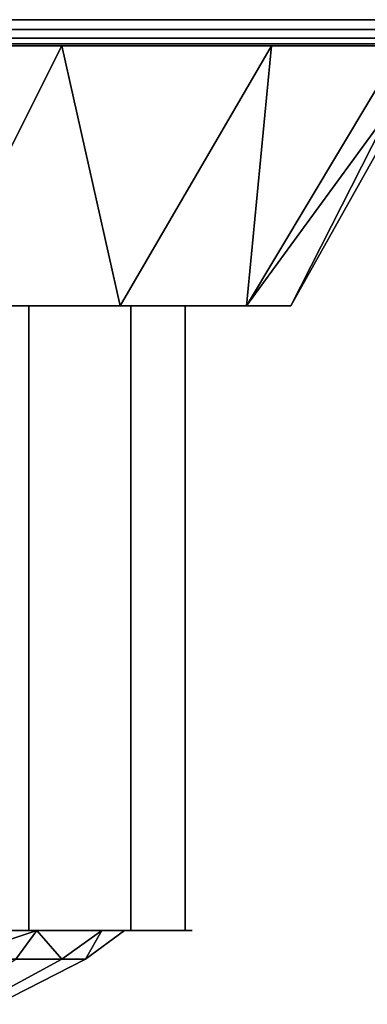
# Model space of a CAD drawing. Header units: millimetres. Extents: x -10 to 414, y -827 to 10.
# Tile 12 of 41: x 180 to 187, y -820 to -802. Entities that reach past the tile are written whole.
import ezdxf

# ---------------------------------------------------------------- set-up
doc = ezdxf.new("R2010")
doc.units = ezdxf.units.MM
doc.header["$MEASUREMENT"] = 0
doc.layers.add('0 Misc', color=7, linetype='Continuous', lineweight=35)
doc.layers.add('10 Raster Images', color=7, linetype='Continuous', lineweight=35)

msp = doc.modelspace()

# ---------------------------------------------------------------- linework, layer by layer
at = {"layer": '0 Misc', "color": 160, "linetype": 'Continuous', "lineweight": 25}
for p, q in [((163.345, -802, 1125.318), (236.655, -802, 1125.318)), ((163.345, -802, 1125.318), (238.553, -802, 1126.697)), ((163.345, -802, 1155.682), (236.655, -802, 1155.682)), ((163.345, -802, 1155.682), (234.423, -802, 1156.408)), ((165.577, -802, 1124.592), (234.423, -802, 1124.592)), ((165.577, -802, 1124.592), (236.655, -802, 1125.318)), ((165.577, -802, 1156.408), (234.423, -802, 1156.408)), ((165.577, -802, 1156.408), (233.25, -802, 1156.5)), ((166.75, -802, 1156.5), (233.25, -802, 1156.5)), ((233.25, -802, 1124.5), (166.75, -802, 1124.5)), ((166.75, -802, 1124.5), (234.423, -802, 1124.592)), ((174, -802, 1126.5), (238.553, -802, 1126.697)), ((174, -802, 1154.5), (238.553, -802, 1154.303)), ((174, -802, 1154.5), (236.655, -802, 1155.682)), ((178.326, -802, 1127.185), (238.553, -802, 1126.697)), ((178.326, -802, 1127.185), (239.933, -802, 1128.595)), ((178.326, -802, 1153.815), (239.933, -802, 1152.405)), ((178.326, -802, 1153.815), (238.553, -802, 1154.303)), ((182.229, -802, 1129.174), (239.933, -802, 1128.595)), ((182.229, -802, 1129.174), (240.658, -802, 1130.827)), ((182.229, -802, 1151.826), (240.75, -802, 1149)), ((182.229, -802, 1151.826), (240.658, -802, 1150.173)), ((182.229, -802, 1151.826), (239.933, -802, 1152.405)), ((185.326, -802, 1132.271), (240.658, -802, 1130.827)), ((185.326, -802, 1132.271), (240.75, -802, 1132)), ((185.326, -802, 1132.271), (226.25, -802, 1134.25)), ((194.75, -802, 1146.75), (185.326, -802, 1148.729)), ((185.326, -802, 1148.729), (240.75, -802, 1149)), ((194.75, -802, 1134.25), (185.326, -802, 1132.271)), ((177.5, -807, 1130), (180.583, -807, 1131.439)), ((177.5, -807, 1131.884), (180.583, -807, 1131.439)), ((177.5, -807, 1131.884), (183.061, -807, 1133.917)), ((177.5, -807, 1149.116), (180.583, -807, 1149.561)), ((177.5, -807, 1151), (180.583, -807, 1149.561)), ((179.466, -807, 1132.976), (183.061, -807, 1133.917)), ((179.466, -807, 1148.024), (183.061, -807, 1147.083)), ((179.466, -807, 1148.024), (180.583, -807, 1149.561)), ((181.524, -807, 1135.034), (183.061, -807, 1133.917)), ((181.524, -807, 1135.034), (184.652, -807, 1137.039)), ((181.524, -807, 1145.966), (184.652, -807, 1143.961)), ((181.524, -807, 1145.966), (183.061, -807, 1147.083)), ((182.845, -807, 1137.626), (184.652, -807, 1137.039)), ((182.845, -807, 1137.626), (185.2, -807, 1140.5)), ((182.845, -807, 1143.374), (184.652, -807, 1143.961)), ((183.3, -807, 1140.5), (185.2, -807, 1140.5)), ((183.3, -807, 1140.5), (184.652, -807, 1143.961)), ((178.702, -819, 1134.028), (181.524, -819, 1135.034)), ((178.702, -819, 1146.972), (181.524, -819, 1145.966)), ((180.472, -819, 1135.798), (181.524, -819, 1135.034)), ((180.472, -819, 1135.798), (182.845, -819, 1137.626)), ((180.472, -819, 1145.202), (182.845, -819, 1143.374)), ((180.472, -819, 1145.202), (181.524, -819, 1145.966)), ((181.608, -819, 1138.028), (182.845, -819, 1137.626)), ((181.608, -819, 1138.028), (183.3, -819, 1140.5)), ((181.608, -819, 1142.972), (182.845, -819, 1143.374)), ((182, -819, 1140.5), (183.3, -819, 1140.5)), ((182, -819, 1140.5), (182.845, -819, 1143.374))]:
    msp.add_line(p, q, dxfattribs=at).dxf.unprotected_set("ltscale", 0)
at = {"layer": '0 Misc', "color": 160, "linetype": 'Continuous', "lineweight": 25, "extrusion": (0, 1, 0)}
for centre, radius, start, end in [((-174, 1140.5, -802), 14, 197.6722, 162.3278), ((-174, 1140.5, -807), 9.3, 112.1074, 247.8926)]:
    msp.add_arc(centre, radius, start, end, dxfattribs=at).dxf.unprotected_set("ltscale", 0)
at = {"layer": '0 Misc', "color": 160, "linetype": 'Continuous', "lineweight": 25, "extrusion": (0, -1, 0)}
msp.add_arc((174, 1140.5, 819), 9.3, 292.1074, 67.8926, dxfattribs=at).dxf.unprotected_set("ltscale", 0)
at = {"layer": '0 Misc', "color": 158, "lineweight": 25}
for points, invisible_edges in [([(166.75, -801.5, 1124), (233.25, -801.691, 1124.038), (166.75, -801.691, 1124.038)], 1), ([(166.75, -801.5, 1124), (233.25, -801.5, 1124), (233.25, -801.691, 1124.038)], 12), ([(233.25, -801.5, 1157), (166.75, -801.691, 1156.962), (233.25, -801.691, 1156.962)], 1), ([(233.25, -801.5, 1157), (166.75, -801.5, 1157), (166.75, -801.691, 1156.962)], 12), ([(233.25, -801.854, 1124.146), (166.75, -801.691, 1124.038), (233.25, -801.691, 1124.038)], 1), ([(233.25, -801.854, 1124.146), (166.75, -801.854, 1124.146), (166.75, -801.691, 1124.038)], 12), ([(233.25, -801.691, 1156.962), (166.75, -801.854, 1156.854), (233.25, -801.854, 1156.854)], 1), ([(233.25, -801.691, 1156.962), (166.75, -801.691, 1156.962), (166.75, -801.854, 1156.854)], 12), ([(233.25, -801.962, 1124.309), (166.75, -801.854, 1124.146), (233.25, -801.854, 1124.146)], 1), ([(233.25, -801.962, 1124.309), (166.75, -801.962, 1124.309), (166.75, -801.854, 1124.146)], 12), ([(233.25, -801.854, 1156.854), (166.75, -801.962, 1156.691), (233.25, -801.962, 1156.691)], 1), ([(233.25, -801.854, 1156.854), (166.75, -801.854, 1156.854), (166.75, -801.962, 1156.691)], 12), ([(233.25, -802, 1124.5), (166.75, -801.962, 1124.309), (233.25, -801.962, 1124.309)], 1), ([(233.25, -802, 1124.5), (166.75, -802, 1124.5), (166.75, -801.962, 1124.309)], 12), ([(166.75, -802, 1156.5), (233.25, -801.962, 1156.691), (166.75, -801.962, 1156.691)], 1), ([(166.75, -802, 1156.5), (233.25, -802, 1156.5), (233.25, -801.962, 1156.691)], 12), ([(177.5, -807, 1131.884), (180.163, -819, 1133.535), (177.5, -819, 1131.884)], 1), ([(177.5, -807, 1131.884), (180.163, -807, 1133.535), (180.163, -819, 1133.535)], 12), ([(180.163, -807, 1147.465), (177.5, -819, 1149.116), (180.163, -819, 1147.465)], 1), ([(180.163, -807, 1147.465), (177.5, -807, 1149.116), (177.5, -819, 1149.116)], 12), ([(180.163, -807, 1133.535), (182.126, -819, 1135.978), (180.163, -819, 1133.535)], 1), ([(180.163, -807, 1133.535), (182.126, -807, 1135.978), (182.126, -819, 1135.978)], 12), ([(182.126, -807, 1145.022), (180.163, -819, 1147.465), (182.126, -819, 1145.022)], 1), ([(182.126, -807, 1145.022), (180.163, -807, 1147.465), (180.163, -819, 1147.465)], 12), ([(182.126, -807, 1135.978), (183.167, -819, 1138.933), (182.126, -819, 1135.978)], 1), ([(182.126, -807, 1135.978), (183.167, -807, 1138.933), (183.167, -819, 1138.933)], 12), ([(183.167, -807, 1142.067), (182.126, -819, 1145.022), (183.167, -819, 1142.067)], 1), ([(183.167, -807, 1142.067), (182.126, -807, 1145.022), (182.126, -819, 1145.022)], 12), ([(183.167, -819, 1138.933), (183.167, -807, 1142.067), (183.167, -819, 1142.067)], 1), ([(183.167, -819, 1138.933), (183.167, -807, 1138.933), (183.167, -807, 1142.067)], 12), ([(180.797, -819.547, 1137.809), (178.529, -820.417, 1137.209), (179.914, -819.547, 1136.203)], 1), ([(180.797, -819.547, 1137.809), (179.205, -820.417, 1138.439), (178.529, -820.417, 1137.209)], 12), ([(179.914, -819.547, 1144.797), (179.205, -820.417, 1142.561), (180.797, -819.547, 1143.191)], 1), ([(180.797, -819.547, 1143.191), (179.205, -820.417, 1142.561), (179.554, -820.417, 1141.202)], 12), ([(181.253, -819.547, 1139.584), (179.205, -820.417, 1138.439), (180.797, -819.547, 1137.809)], 1), ([(181.253, -819.547, 1139.584), (179.554, -820.417, 1139.798), (179.205, -820.417, 1138.439)], 12), ([(181.253, -819.547, 1141.416), (179.554, -820.417, 1139.798), (181.253, -819.547, 1139.584)], 1), ([(181.253, -819.547, 1141.416), (179.554, -820.417, 1141.202), (179.554, -820.417, 1139.798)], 12), ([(180.797, -819.547, 1143.191), (179.554, -820.417, 1141.202), (181.253, -819.547, 1141.416)], 1)]:
    msp.add_3dface(points, dxfattribs=dict(at, invisible_edges=invisible_edges))
for points in [[(165.577, -802, 1124.592), (236.655, -802, 1125.318), (163.345, -802, 1125.318)], [(163.345, -802, 1125.318), (236.655, -802, 1125.318), (238.553, -802, 1126.697)], [(163.345, -802, 1125.318), (238.553, -802, 1126.697), (174, -802, 1126.5)], [(163.345, -802, 1155.682), (174, -802, 1154.5), (236.655, -802, 1155.682)], [(163.345, -802, 1155.682), (236.655, -802, 1155.682), (234.423, -802, 1156.408)], [(163.345, -802, 1155.682), (234.423, -802, 1156.408), (165.577, -802, 1156.408)], [(166.75, -802, 1124.5), (234.423, -802, 1124.592), (165.577, -802, 1124.592)], [(165.577, -802, 1124.592), (234.423, -802, 1124.592), (236.655, -802, 1125.318)], [(165.577, -802, 1156.408), (234.423, -802, 1156.408), (233.25, -802, 1156.5)], [(165.577, -802, 1156.408), (233.25, -802, 1156.5), (166.75, -802, 1156.5)], [(234.423, -802, 1124.592), (166.75, -802, 1124.5), (233.25, -802, 1124.5)], [(174, -802, 1126.5), (238.553, -802, 1126.697), (178.326, -802, 1127.185)], [(178.326, -802, 1153.815), (238.553, -802, 1154.303), (174, -802, 1154.5)], [(174, -802, 1154.5), (238.553, -802, 1154.303), (236.655, -802, 1155.682)], [(178.286, -807, 1150.847), (180.796, -802, 1152.74), (175.802, -802, 1154.384)], [(178.286, -807, 1130.153), (175.802, -802, 1126.616), (180.796, -802, 1128.26)], [(178.286, -807, 1130.153), (180.796, -802, 1128.26), (181.92, -807, 1132.58)], [(181.92, -807, 1148.42), (180.796, -802, 1152.74), (178.286, -807, 1150.847)], [(178.326, -802, 1127.185), (238.553, -802, 1126.697), (239.933, -802, 1128.595)], [(178.326, -802, 1127.185), (239.933, -802, 1128.595), (182.229, -802, 1129.174)], [(182.229, -802, 1151.826), (239.933, -802, 1152.405), (178.326, -802, 1153.815)], [(178.326, -802, 1153.815), (239.933, -802, 1152.405), (238.553, -802, 1154.303)], [(181.92, -807, 1148.42), (184.831, -802, 1149.37), (180.796, -802, 1152.74)], [(181.92, -807, 1132.58), (180.796, -802, 1128.26), (184.831, -802, 1131.63)], [(181.92, -807, 1132.58), (184.831, -802, 1131.63), (184.347, -807, 1136.214)], [(184.347, -807, 1144.786), (184.831, -802, 1149.37), (181.92, -807, 1148.42)], [(182.229, -802, 1129.174), (239.933, -802, 1128.595), (240.658, -802, 1130.827)], [(182.229, -802, 1129.174), (240.658, -802, 1130.827), (185.326, -802, 1132.271)], [(185.326, -802, 1148.729), (240.75, -802, 1149), (182.229, -802, 1151.826)], [(182.229, -802, 1151.826), (240.75, -802, 1149), (240.658, -802, 1150.173)], [(182.229, -802, 1151.826), (240.658, -802, 1150.173), (239.933, -802, 1152.405)], [(184.347, -807, 1144.786), (187.149, -803.169, 1142.779), (187.339, -802, 1144.75)], [(187.339, -802, 1136.25), (187.149, -803.169, 1138.221), (184.347, -807, 1136.214)], [(184.831, -802, 1131.63), (187.339, -802, 1136.25), (184.347, -807, 1136.214)], [(184.347, -807, 1144.786), (187.339, -802, 1144.75), (184.831, -802, 1149.37)], [(185.326, -802, 1132.271), (240.658, -802, 1130.827), (240.75, -802, 1132)], [(185.326, -802, 1132.271), (240.75, -802, 1132), (226.25, -802, 1134.25)], [(194.75, -802, 1146.75), (240.75, -802, 1149), (185.326, -802, 1148.729)], [(187.339, -802, 1144.75), (194.75, -802, 1146.75), (185.326, -802, 1148.729)], [(185.326, -802, 1132.271), (194.75, -802, 1134.25), (187.339, -802, 1136.25)], [(194.75, -802, 1134.25), (185.326, -802, 1132.271), (226.25, -802, 1134.25)], [(184.347, -807, 1144.786), (185.2, -807, 1140.5), (187.149, -803.169, 1142.779)], [(187.149, -803.169, 1138.221), (185.2, -807, 1140.5), (184.347, -807, 1136.214)], [(187.149, -803.169, 1142.779), (185.2, -807, 1140.5), (187.114, -803.582, 1140.5)], [(187.114, -803.582, 1140.5), (185.2, -807, 1140.5), (187.149, -803.169, 1138.221)], [(177.5, -807, 1130), (177.461, -807, 1129.848), (180.583, -807, 1131.439)], [(177.5, -807, 1151), (180.583, -807, 1149.561), (177.461, -807, 1151.152)], [(177.5, -807, 1130), (180.583, -807, 1131.439), (177.5, -807, 1131.884)], [(177.5, -807, 1131.884), (180.583, -807, 1131.439), (183.061, -807, 1133.917)], [(177.5, -807, 1131.884), (183.061, -807, 1133.917), (179.466, -807, 1132.976)], [(179.466, -807, 1148.024), (180.583, -807, 1149.561), (177.5, -807, 1149.116)], [(177.5, -807, 1149.116), (180.583, -807, 1149.561), (177.5, -807, 1151)], [(179.466, -807, 1132.976), (183.061, -807, 1133.917), (181.524, -807, 1135.034)], [(181.524, -807, 1145.966), (183.061, -807, 1147.083), (179.466, -807, 1148.024)], [(179.466, -807, 1148.024), (183.061, -807, 1147.083), (180.583, -807, 1149.561)], [(181.524, -807, 1135.034), (183.061, -807, 1133.917), (184.652, -807, 1137.039)], [(181.524, -807, 1135.034), (184.652, -807, 1137.039), (182.845, -807, 1137.626)], [(182.845, -807, 1143.374), (184.652, -807, 1143.961), (181.524, -807, 1145.966)], [(181.524, -807, 1145.966), (184.652, -807, 1143.961), (183.061, -807, 1147.083)], [(182.845, -807, 1137.626), (184.652, -807, 1137.039), (185.2, -807, 1140.5)], [(182.845, -807, 1137.626), (185.2, -807, 1140.5), (183.3, -807, 1140.5)], [(183.3, -807, 1140.5), (184.652, -807, 1143.961), (182.845, -807, 1143.374)], [(183.3, -807, 1140.5), (185.2, -807, 1140.5), (184.652, -807, 1143.961)], [(178.66, -819.547, 1146.133), (180.313, -819, 1145.414), (178.376, -819, 1147.197)], [(178.66, -819.547, 1134.867), (178.376, -819, 1133.803), (180.313, -819, 1135.586)], [(179.914, -819.547, 1144.797), (180.313, -819, 1145.414), (178.66, -819.547, 1146.133)], [(178.66, -819.547, 1134.867), (180.313, -819, 1135.586), (179.914, -819.547, 1136.203)], [(178.702, -819, 1134.028), (179.466, -819, 1132.976), (181.524, -819, 1135.034)], [(178.702, -819, 1134.028), (181.524, -819, 1135.034), (180.472, -819, 1135.798)], [(180.472, -819, 1145.202), (181.524, -819, 1145.966), (178.702, -819, 1146.972)], [(178.702, -819, 1146.972), (181.524, -819, 1145.966), (179.466, -819, 1148.024)], [(179.914, -819.547, 1144.797), (180.797, -819.547, 1143.191), (180.313, -819, 1145.414)], [(179.914, -819.547, 1136.203), (180.313, -819, 1135.586), (180.797, -819.547, 1137.809)], [(180.313, -819, 1135.586), (181.567, -819, 1137.902), (180.797, -819.547, 1137.809)], [(180.797, -819.547, 1143.191), (181.567, -819, 1143.098), (180.313, -819, 1145.414)], [(180.472, -819, 1135.798), (181.524, -819, 1135.034), (182.845, -819, 1137.626)], [(180.472, -819, 1135.798), (182.845, -819, 1137.626), (181.608, -819, 1138.028)], [(181.608, -819, 1142.972), (182.845, -819, 1143.374), (180.472, -819, 1145.202)], [(180.472, -819, 1145.202), (182.845, -819, 1143.374), (181.524, -819, 1145.966)], [(180.797, -819.547, 1143.191), (181.253, -819.547, 1141.416), (181.567, -819, 1143.098)], [(180.797, -819.547, 1137.809), (181.567, -819, 1137.902), (181.253, -819.547, 1139.584)], [(181.567, -819, 1137.902), (182, -819, 1140.5), (181.253, -819.547, 1139.584)], [(181.253, -819.547, 1139.584), (182, -819, 1140.5), (181.253, -819.547, 1141.416)], [(181.253, -819.547, 1141.416), (182, -819, 1140.5), (181.567, -819, 1143.098)], [(181.608, -819, 1138.028), (182.845, -819, 1137.626), (183.3, -819, 1140.5)], [(181.608, -819, 1138.028), (183.3, -819, 1140.5), (182, -819, 1140.5)], [(182, -819, 1140.5), (182.845, -819, 1143.374), (181.608, -819, 1142.972)], [(182, -819, 1140.5), (183.3, -819, 1140.5), (182.845, -819, 1143.374)]]:
    msp.add_3dface(points, dxfattribs=at)
at = {"layer": '10 Raster Images', "color": 160, "linetype": 'Continuous', "lineweight": 25}
for p, q in [((233.25, -802, 1124.5), (166.75, -802, 1124.5)), ((166.75, -802, 1156.5), (233.25, -802, 1156.5)), ((178.326, -802, 1127.185), (182.229, -802, 1129.174)), ((182.229, -802, 1151.826), (178.326, -802, 1153.815)), ((182.229, -802, 1129.174), (185.326, -802, 1132.271)), ((185.326, -802, 1148.729), (182.229, -802, 1151.826)), ((187.339, -802, 1144.75), (185.326, -802, 1148.729)), ((185.326, -802, 1132.271), (187.339, -802, 1136.25)), ((180.583, -807, 1131.439), (177.461, -807, 1129.848)), ((177.461, -807, 1151.152), (180.583, -807, 1149.561)), ((179.466, -807, 1132.976), (181.524, -807, 1135.034)), ((181.524, -807, 1145.966), (179.466, -807, 1148.024)), ((183.061, -807, 1133.917), (180.583, -807, 1131.439)), ((180.583, -807, 1149.561), (183.061, -807, 1147.083)), ((181.524, -807, 1135.034), (182.845, -807, 1137.626)), ((182.845, -807, 1143.374), (181.524, -807, 1145.966)), ((182.845, -807, 1137.626), (183.3, -807, 1140.5)), ((183.3, -807, 1140.5), (182.845, -807, 1143.374)), ((184.652, -807, 1137.039), (183.061, -807, 1133.917)), ((183.061, -807, 1147.083), (184.652, -807, 1143.961)), ((185.2, -807, 1140.5), (184.652, -807, 1137.039)), ((184.652, -807, 1143.961), (185.2, -807, 1140.5)), ((178.702, -819, 1134.028), (180.472, -819, 1135.798)), ((180.472, -819, 1145.202), (178.702, -819, 1146.972)), ((181.524, -819, 1135.034), (179.466, -819, 1132.976)), ((179.466, -819, 1148.024), (181.524, -819, 1145.966)), ((180.472, -819, 1135.798), (181.608, -819, 1138.028)), ((181.608, -819, 1142.972), (180.472, -819, 1145.202)), ((182.845, -819, 1137.626), (181.524, -819, 1135.034)), ((181.524, -819, 1145.966), (182.845, -819, 1143.374)), ((181.608, -819, 1138.028), (182, -819, 1140.5)), ((182, -819, 1140.5), (181.608, -819, 1142.972)), ((183.3, -819, 1140.5), (182.845, -819, 1137.626)), ((182.845, -819, 1143.374), (183.3, -819, 1140.5))]:
    msp.add_line(p, q, dxfattribs=at).dxf.unprotected_set("ltscale", 0)

doc.saveas('drawing.dxf')
